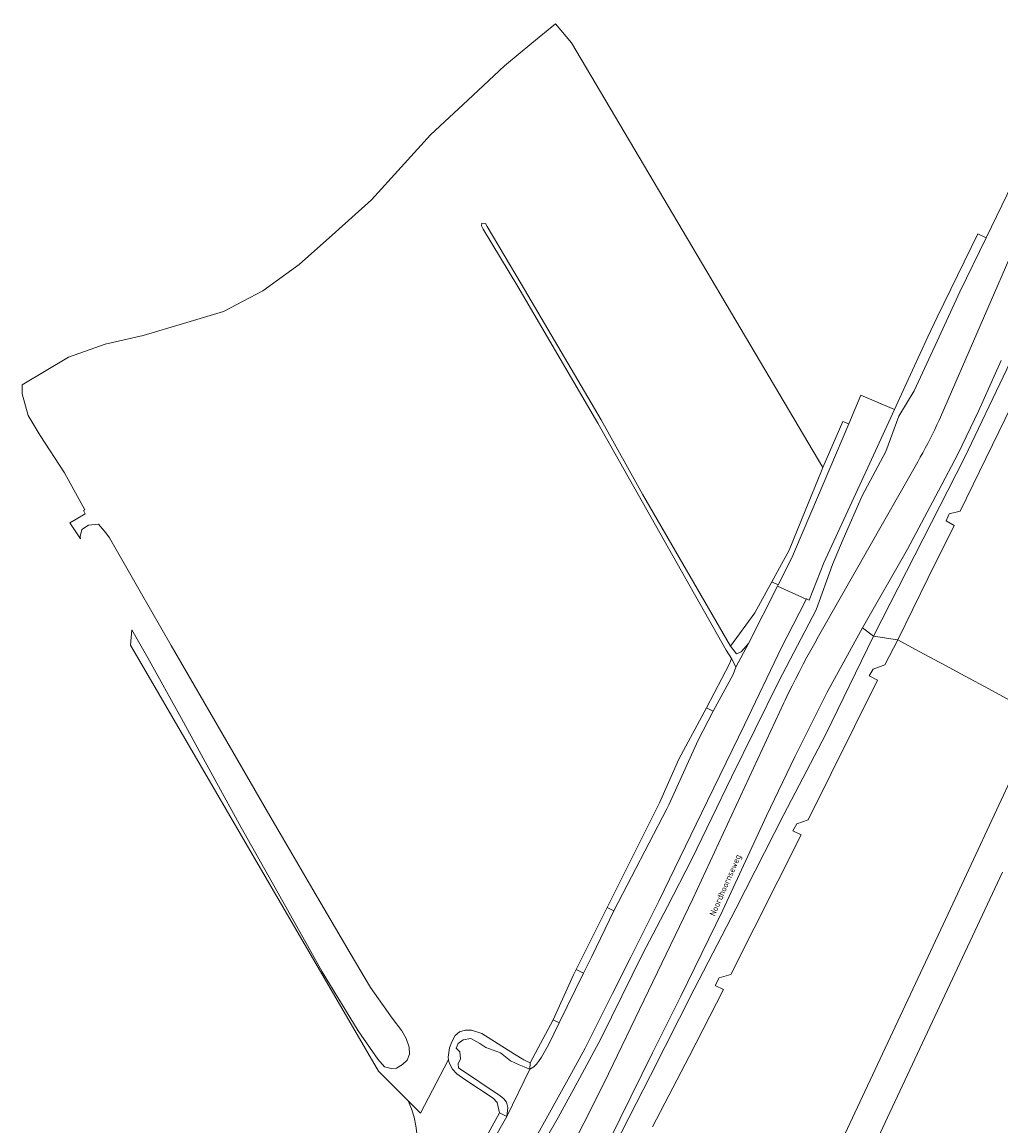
# Model space of a CAD drawing. Header units: metres. Extents: x 80938 to 82288, y 446951 to 448452.
# Tile 51 of 96: x 81273 to 81415, y 448066 to 448225. Entities that reach past the tile are written whole.
import ezdxf
from ezdxf.enums import TextEntityAlignment as Align

# ---------------------------------------------------------------- set-up
doc = ezdxf.new("R2010")
doc.units = ezdxf.units.M
doc.header["$MEASUREMENT"] = 0
for name, color, linetype, lineweight in [('B-WE-GR-GRAS-GV', 253, 'Continuous', 13), ('B-WE-GR-GROENVOORZIENING-GV', 253, 'Continuous', 18), ('B-WE-GW-TALUD_KRUIN-G', 253, 'Continuous', 18), ('B-WE-KW-KUNSTWERK_STUW-G', 253, 'Continuous', 18), ('B-WE-OG-TERREIN_CULTUURSCHEIDING-GV', 253, 'Continuous', 18), ('B-WE-OG-TOPOGRAFIE-T18', 253, 'Continuous', 18), ('B-WE-OG-WATER_SLOOT-GV', 253, 'Continuous', 18), ('B-WE-VH-VERHARDING_ASFALT-GV', 253, 'Continuous', 18), ('B-WE-VH-VERHARDING_GESLOTEN-GV', 253, 'Continuous', 18)]:
    doc.layers.add(name, color=color, linetype=linetype, lineweight=lineweight)
doc.styles.add('NLCS-ISO-M500-T18', font='NLCS-ISO.ttf', dxfattribs={"height": 0.9})

msp = doc.modelspace()

# ---------------------------------------------------------------- linework, layer by layer
at = {"layer": 'B-WE-GR-GRAS-GV', "linetype": 'Continuous', "lineweight": 0}
for points in [[(81356.407, 448167.201), (81344.88, 448186.895), (81339.898, 448195.163), (81339.639, 448195.64), (81339.715, 448196.036), (81340.223, 448195.979), (81340.477, 448195.526), (81345.39, 448187.259), (81356.879, 448167.666), (81362.875, 448156.952), (81375.527, 448135.027), (81379.044, 448139.836), (81381.507, 448144.323), (81383.994, 448148.856), (81386.305, 448154.551), (81388.64, 448160.304), (81388.859, 448160.811), (81352.63, 448222.013), (81350.332, 448224.771), (81346.889, 448221.939), (81342.97, 448218.715), (81337.66, 448213.762), (81332.297, 448208.76), (81328.06, 448204.083), (81323.78, 448199.358), (81318.607, 448194.736), (81313.382, 448190.067), (81308.129, 448186.251), (81302.432, 448183.265), (81296.682, 448181.559), (81290.874, 448179.836), (81285.398, 448178.564), (81280.089, 448176.683), (81273.42, 448172.702), (81273.453, 448171.412), (81274.313, 448168.303), (81276.033, 448165.392), (81279.539, 448160.034), (81282.443, 448154.71), (81282.26, 448154.598), (81282.537, 448154.13), (81281.223, 448153.353), (81280.288, 448152.801), (81281.854, 448150.494), (81281.801, 448150.865), (81282.04, 448151.849), (81282.992, 448152.484), (81284.421, 448152.627), (81285.515, 448151.386), (81286.004, 448150.652), (81290.444, 448142.929), (81294.928, 448135.128), (81298.78, 448128.477), (81303.791, 448119.823), (81308.802, 448111.169), (81310.636, 448108.028), (81315.678, 448099.392), (81320.72, 448090.756), (81323.654, 448085.805), (81326.771, 448081.405), (81328.177, 448079.571), (81328.788, 448078.471), (81329.216, 448077.248), (81329.277, 448076.209), (81328.91, 448075.354), (81328.238, 448074.743), (81327.382, 448074.193), (81326.649, 448074.131), (81325.671, 448074.376), (81324.693, 448075.476), (81321.881, 448079.571), (81316.686, 448088.067), (81314.786, 448091.459), (81309.899, 448100.183), (81305.012, 448108.908), (81301.204, 448115.832), (81296.385, 448124.594), (81291.566, 448133.356), (81289.225, 448137.392), (81289.064, 448135.164), (81324.782, 448073.78), (81327.694, 448070.869), (81328.291, 448070.272), (81329.143, 448069.42), (81329.525, 448069.038), (81330.868, 448067.695), (81334.837, 448075.368), (81334.905, 448075.391), (81334.84, 448075.783), (81335.024, 448077.112), (81335.39, 448077.983), (81335.849, 448078.9), (81336.491, 448079.45), (81337.27, 448079.679), (81338.187, 448079.679), (81339.718, 448079.198), (81344.421, 448076.195), (81345.758, 448075.386), (81346.667, 448074.957), (81349.991, 448081.156), (81352.925, 448087.638), (81353.317, 448088.442), (81357.772, 448097.343), (81362.175, 448106.212), (81365.318, 448112.466), (81368.081, 448118.732), (81372.06, 448126.14), (81375.415, 448132.511), (81375.671, 448133.258), (81374.903, 448134.473)], [(81396.176, 448136.465), (81394.563, 448137.685), (81389.488, 448128.388), (81384.8, 448119.102), (81380.728, 448110.556), (81374.45, 448096.984), (81368.375, 448084.585), (81364.3, 448076.39), (81350.261, 448047.892), (81346.37, 448039.543), (81351.512, 448048.721), (81364.013, 448073.121), (81370.283, 448085.578), (81376.299, 448097.174), (81383.254, 448110.764), (81389.275, 448122.348)]]:
    msp.add_lwpolyline(points, close=True, dxfattribs=at)
msp.add_lwpolyline([(81414.575, 448176.212), (81411.272, 448168.93), (81408.381, 448162.792), (81405.53, 448157.404), (81401.053, 448149.004), (81394.563, 448137.685), (81396.176, 448136.465), (81409.257, 448162.206), (81415.388, 448174.947)], dxfattribs=at)
at = {"layer": 'B-WE-GR-GROENVOORZIENING-GV', "linetype": 'Continuous', "lineweight": 0}
for points in [[(81415.388, 448174.947), (81409.257, 448162.206), (81396.176, 448136.465), (81399.633, 448135.931), (81399.673, 448135.925), (81403.986, 448144.798), (81407.791, 448152.438), (81406.613, 448153.104), (81407.088, 448154.112), (81408.642, 448154.481), (81416.991, 448171.644)], [(81364.303, 448065.724), (81369.599, 448075.902), (81374.513, 448085.53), (81373.345, 448086.099), (81373.923, 448087.233), (81375.59, 448087.718), (81385.743, 448107.855), (81384.538, 448108.391), (81385.099, 448109.427), (81386.735, 448110.014), (81396.751, 448130.121), (81395.551, 448130.74), (81396.093, 448131.704), (81397.806, 448132.325), (81399.673, 448135.925), (81399.633, 448135.931), (81396.176, 448136.465), (81389.275, 448122.348), (81383.254, 448110.764), (81376.299, 448097.174), (81370.283, 448085.578), (81364.013, 448073.121), (81351.512, 448048.721)], [(81420.16, 448124.895), (81406.9, 448096.44), (81392.006, 448064.684)], [(81379.43, 448026.844), (81398.508, 448067.797), (81414.776, 448102.45)]]:
    msp.add_lwpolyline(points, dxfattribs=at)
at = {"layer": 'B-WE-GW-TALUD_KRUIN-G', "linetype": 'Continuous', "lineweight": 0}
for points in [[(81396.176, 448136.465), (81409.257, 448162.206), (81415.388, 448174.947), (81423.894, 448192.391), (81430.976, 448207.639), (81439.492, 448225.225), (81447.579, 448241.878), (81456.111, 448259.259), (81464.838, 448276.853), (81471.386, 448290.508), (81476.939, 448300.74), (81479.492, 448304.555), (81480.465, 448304.916)], [(81346.37, 448039.543), (81351.512, 448048.721), (81364.013, 448073.121), (81370.283, 448085.578), (81376.299, 448097.174), (81383.254, 448110.764), (81389.275, 448122.348), (81396.176, 448136.465)]]:
    msp.add_lwpolyline(points, dxfattribs=at)
at = {"layer": 'B-WE-KW-KUNSTWERK_STUW-G', "linetype": 'Continuous', "lineweight": 0}
msp.add_lwpolyline([(81386.452, 448141.793), (81382.332, 448143.696)], dxfattribs=at)
at = {"layer": 'B-WE-OG-TERREIN_CULTUURSCHEIDING-GV', "linetype": 'Continuous', "lineweight": 0}
for points in [[(81348.555, 448054.638), (81357.337, 448072.085), (81370.116, 448098.609), (81383.22, 448126.864), (81383.413, 448127.263), (81383.921, 448128.302), (81384.436, 448129.337), (81384.958, 448130.369), (81385.488, 448131.398), (81386.024, 448132.422), (81386.568, 448133.443), (81387.119, 448134.46), (81387.677, 448135.473), (81388.241, 448136.483), (81388.813, 448137.488), (81402.156, 448160.958), (81402.534, 448161.608), (81402.905, 448162.261), (81403.269, 448162.919), (81403.626, 448163.58), (81403.976, 448164.245), (81404.319, 448164.914), (81404.655, 448165.587), (81404.983, 448166.263), (81405.305, 448166.942), (81405.619, 448167.625), (81405.806, 448168.041), (81422.989, 448207.563)], [(81416.138, 448201.635), (81412.396, 448193.904), (81408.616, 448186.095), (81405.342, 448178.996), (81402.035, 448171.826), (81399.797, 448168.185), (81397.931, 448163.083), (81394.53, 448156.695), (81391.792, 448150.474), (81390.257, 448146.823), (81387.879, 448140.272), (81385.202, 448135.149), (81382.498, 448129.975), (81379.109, 448123.088), (81375.685, 448116.131), (81372.853, 448110.266), (81369.992, 448104.341), (81366.448, 448097.516), (81362.868, 448090.622), (81359.896, 448084.602), (81356.895, 448078.521), (81353.815, 448072.826), (81350.704, 448067.073), (81346.038, 448058.953)], [(81338.233, 448060.492), (81342.226, 448067.766), (81341.917, 448069.245), (81341.35, 448069.869), (81337.224, 448072.574), (81336.078, 448073.399), (81335.482, 448074.041), (81334.978, 448074.957), (81334.905, 448075.391), (81334.837, 448075.368), (81330.868, 448067.695), (81329.525, 448069.038), (81329.143, 448069.42), (81329.146, 448069.413), (81329.336, 448068.918), (81329.568, 448068.313), (81329.925, 448067.119), (81330.183, 448065.899), (81330.368, 448064.494)]]:
    msp.add_lwpolyline(points, dxfattribs=at)
at = {"layer": 'B-WE-OG-WATER_SLOOT-GV', "linetype": 'Continuous', "lineweight": 0}
for points in [[(81344.88, 448186.895), (81356.407, 448167.201), (81374.903, 448134.473), (81375.671, 448133.258), (81376.104, 448132.451), (81376.32, 448132.016), (81378.12, 448135.44), (81377.093, 448134.202), (81376.395, 448133.948), (81375.527, 448135.027), (81362.875, 448156.952), (81356.879, 448167.666), (81345.39, 448187.259), (81340.477, 448195.526), (81340.223, 448195.979), (81339.715, 448196.036), (81339.639, 448195.64), (81339.898, 448195.163)], [(81382.332, 448143.696), (81386.452, 448141.793), (81386.488, 448141.868), (81386.897, 448141.658), (81388.991, 448147.024), (81395.344, 448160.792), (81399.198, 448169.171), (81394.349, 448171.209), (81392.594, 448167.072), (81387.136, 448154.199), (81384.789, 448148.664), (81384.406, 448147.761), (81382.416, 448143.86)], [(81381.507, 448144.323), (81382.416, 448143.86), (81384.406, 448147.761), (81384.789, 448148.664), (81387.136, 448154.199), (81392.594, 448167.072), (81391.727, 448167.439), (81388.859, 448160.811), (81388.64, 448160.304), (81386.305, 448154.551), (81383.994, 448148.856)], [(81375.527, 448135.027), (81376.395, 448133.948), (81377.093, 448134.202), (81378.12, 448135.44), (81382.332, 448143.696), (81382.416, 448143.86), (81381.507, 448144.323), (81379.044, 448139.836)], [(81372.06, 448126.14), (81373.047, 448125.67), (81375.912, 448130.945), (81376.32, 448132.016), (81376.104, 448132.451), (81375.671, 448133.258), (81375.415, 448132.511)], [(81357.772, 448097.343), (81358.741, 448096.867), (81366.377, 448111.598), (81366.652, 448112.138), (81370.896, 448121.483), (81373.047, 448125.67), (81372.06, 448126.14), (81368.081, 448118.732), (81365.318, 448112.466), (81362.175, 448106.212)], [(81354.362, 448087.876), (81355.55, 448090.305), (81358.741, 448096.867), (81357.772, 448097.343), (81353.317, 448088.442)], [(81349.991, 448081.156), (81350.856, 448080.715), (81354.362, 448087.876), (81353.317, 448088.442), (81352.925, 448087.638)], [(81350.856, 448080.715), (81349.991, 448081.156), (81346.667, 448074.957), (81346.637, 448074.072), (81347.19, 448074.392), (81347.582, 448074.773), (81347.868, 448075.144), (81348.302, 448075.768), (81349.3, 448077.578)], [(81334.905, 448075.391), (81334.978, 448074.957), (81335.482, 448074.041), (81336.078, 448073.399), (81337.224, 448072.574), (81341.35, 448069.869), (81341.917, 448069.245), (81342.226, 448067.766), (81343.296, 448067.244), (81343.439, 448068.534), (81343.239, 448069.279), (81342.866, 448069.795), (81342.321, 448070.197), (81336.319, 448074.225), (81336.291, 448074.807), (81336.608, 448075.548), (81336.503, 448076.543), (81335.981, 448077.088), (81336.271, 448077.737), (81336.988, 448078.282), (81338.106, 448078.454), (81339.424, 448077.749), (81340.27, 448077.157), (81342.407, 448076.39), (81343.841, 448075.272), (81345.074, 448074.668), (81345.814, 448074.371), (81346.217, 448074.202), (81346.637, 448074.072), (81346.667, 448074.957), (81345.758, 448075.386), (81344.421, 448076.195), (81339.718, 448079.198), (81338.187, 448079.679), (81337.27, 448079.679), (81336.491, 448079.45), (81335.849, 448078.9), (81335.39, 448077.983), (81335.024, 448077.112), (81334.84, 448075.783)], [(81343.296, 448067.244), (81346.637, 448074.072), (81346.217, 448074.202), (81345.814, 448074.371), (81345.074, 448074.668), (81343.841, 448075.272), (81342.407, 448076.39), (81340.27, 448077.157), (81339.424, 448077.749), (81338.106, 448078.454), (81336.988, 448078.282), (81336.271, 448077.737), (81335.981, 448077.088), (81336.503, 448076.543), (81336.608, 448075.548), (81336.291, 448074.807), (81336.319, 448074.225), (81342.321, 448070.197), (81342.866, 448069.795), (81343.239, 448069.279), (81343.439, 448068.534)], [(81339.191, 448059.953), (81343.296, 448067.244), (81342.226, 448067.766), (81338.233, 448060.492)]]:
    msp.add_lwpolyline(points, close=True, dxfattribs=at)
for points in [[(81346.038, 448058.953), (81350.704, 448067.073), (81353.815, 448072.826), (81356.895, 448078.521), (81359.896, 448084.602), (81362.868, 448090.622), (81366.448, 448097.516), (81369.992, 448104.341), (81372.853, 448110.266), (81375.685, 448116.131), (81379.109, 448123.088), (81382.498, 448129.975), (81385.202, 448135.149), (81387.879, 448140.272), (81390.257, 448146.823), (81391.792, 448150.474), (81394.53, 448156.695), (81397.931, 448163.083), (81399.797, 448168.185), (81402.035, 448171.826), (81405.342, 448178.996), (81408.616, 448186.095), (81412.396, 448193.904), (81411.219, 448194.482), (81405.32, 448182.483), (81404, 448179.613), (81400.686, 448172.406), (81399.198, 448169.171), (81395.344, 448160.792), (81388.991, 448147.024), (81386.897, 448141.658), (81386.488, 448141.868), (81386.452, 448141.793), (81386.055, 448140.976), (81385.444, 448139.803), (81383.7, 448136.452), (81382.915, 448134.828), (81377.54, 448123.717), (81371.37, 448110.962), (81365.232, 448098.273), (81361.192, 448090.222), (81358.549, 448084.956), (81354.596, 448077.079), (81352.599, 448073.471), (81341.247, 448052.961)], [(81341.247, 448052.961), (81352.599, 448073.471), (81354.596, 448077.079), (81358.549, 448084.956), (81361.192, 448090.222), (81365.232, 448098.273), (81371.37, 448110.962), (81377.54, 448123.717), (81382.915, 448134.828), (81383.7, 448136.452), (81385.444, 448139.803), (81386.055, 448140.976), (81386.452, 448141.793), (81382.332, 448143.696), (81378.12, 448135.44), (81376.32, 448132.016), (81375.912, 448130.945), (81373.047, 448125.67), (81370.896, 448121.483), (81366.652, 448112.138), (81366.377, 448111.598), (81358.741, 448096.867), (81355.55, 448090.305), (81354.362, 448087.876), (81350.856, 448080.715), (81349.3, 448077.578), (81348.302, 448075.768), (81347.868, 448075.144), (81347.582, 448074.773), (81347.19, 448074.392), (81346.637, 448074.072), (81343.296, 448067.244), (81339.191, 448059.953)]]:
    msp.add_lwpolyline(points, dxfattribs=at)
at = {"layer": 'B-WE-VH-VERHARDING_ASFALT-GV', "linetype": 'Continuous', "lineweight": 0}
for points in [[(81422.989, 448207.563), (81405.806, 448168.041), (81405.619, 448167.625), (81405.305, 448166.942), (81404.983, 448166.263), (81404.655, 448165.587), (81404.319, 448164.914), (81403.976, 448164.245), (81403.626, 448163.58), (81403.269, 448162.919), (81402.905, 448162.261), (81402.534, 448161.608), (81402.156, 448160.958), (81388.813, 448137.488), (81388.241, 448136.483), (81387.677, 448135.473), (81387.119, 448134.46), (81386.568, 448133.443), (81386.024, 448132.422), (81385.488, 448131.398), (81384.958, 448130.369), (81384.436, 448129.337), (81383.921, 448128.302), (81383.413, 448127.263), (81383.22, 448126.864), (81370.116, 448098.609), (81357.337, 448072.085), (81348.555, 448054.638)], [(81350.261, 448047.892), (81364.3, 448076.39), (81368.375, 448084.585), (81374.45, 448096.984), (81380.728, 448110.556), (81384.8, 448119.102), (81389.488, 448128.388), (81394.563, 448137.685), (81401.053, 448149.004), (81405.53, 448157.404), (81408.381, 448162.792), (81411.272, 448168.93), (81414.575, 448176.212)]]:
    msp.add_lwpolyline(points, dxfattribs=at)
at = {"layer": 'B-WE-VH-VERHARDING_GESLOTEN-GV', "linetype": 'Continuous', "lineweight": 0}
for points in [[(81416.991, 448171.644), (81408.642, 448154.481), (81407.088, 448154.112), (81406.613, 448153.104), (81407.791, 448152.438), (81403.986, 448144.798), (81399.673, 448135.925), (81402.743, 448134.272), (81405.703, 448132.679), (81405.999, 448132.519), (81409.354, 448130.713), (81412.774, 448128.871), (81415.852, 448127.215)], [(81415.852, 448127.215), (81412.774, 448128.871), (81409.354, 448130.713), (81405.999, 448132.519), (81405.703, 448132.679), (81402.743, 448134.272), (81399.673, 448135.925), (81397.806, 448132.325), (81396.093, 448131.704), (81395.551, 448130.74), (81396.751, 448130.121), (81386.735, 448110.014), (81385.099, 448109.427), (81384.538, 448108.391), (81385.743, 448107.855), (81375.59, 448087.718), (81373.923, 448087.233), (81373.345, 448086.099), (81374.513, 448085.53), (81369.599, 448075.902), (81364.303, 448065.724)], [(81406.9, 448096.44), (81420.16, 448124.895)], [(81414.776, 448102.45), (81398.508, 448067.797), (81379.43, 448026.844)], [(81392.006, 448064.684), (81406.9, 448096.44)]]:
    msp.add_lwpolyline(points, dxfattribs=at)

# ---------------------------------------------------------------- texts
at = {"layer": 'B-WE-OG-TOPOGRAFIE-T18', "linetype": 'Continuous', "lineweight": 0, "style": 'NLCS-ISO-M500-T18'}
msp.add_text('Noordhoornseweg', height=0.9, rotation=66.5, dxfattribs=at).set_placement((81374.9, 448100.538), align=Align.MIDDLE)

doc.saveas('drawing.dxf')
